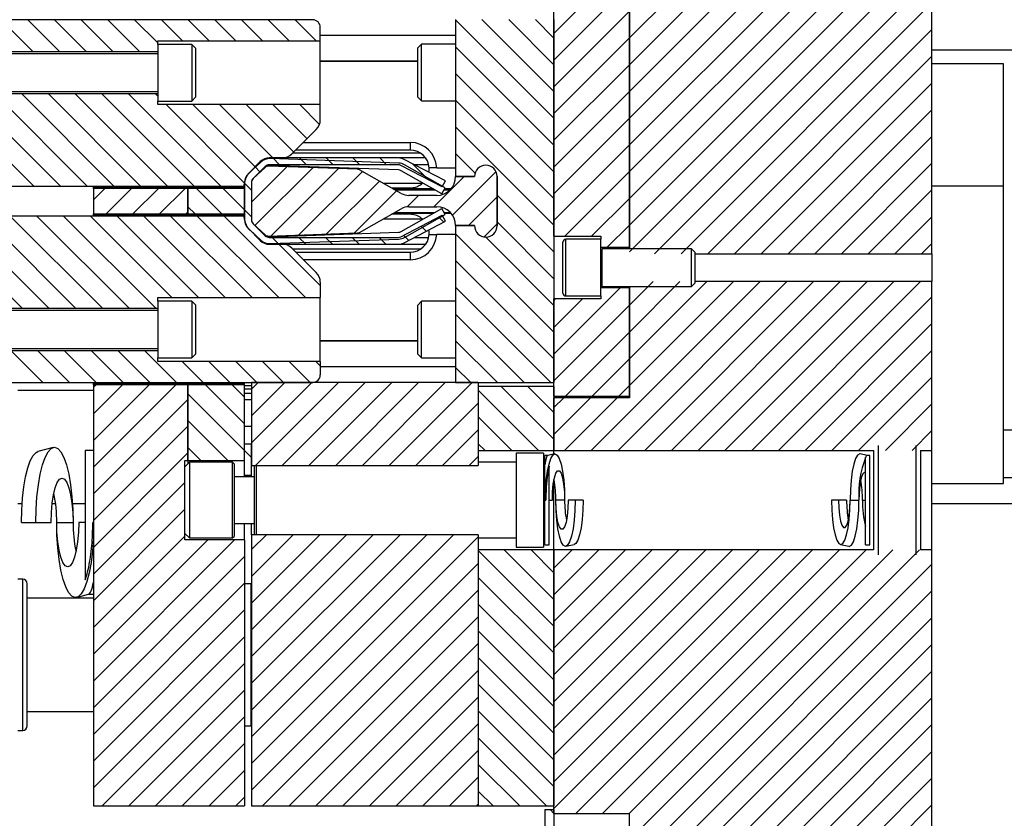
# Model space of a CAD drawing. Header units: inches. Extents: x 1802 to 2468, y -208 to -72.
# Tile 160 of 256: x 1934.68 to 1941.2, y -150.61 to -145.32. Entities that reach past the tile are written whole.
import ezdxf

# ---------------------------------------------------------------- set-up
doc = ezdxf.new("R2010")
doc.units = ezdxf.units.IN
doc.header["$LTSCALE"] = 0.5
doc.header["$MEASUREMENT"] = 0
doc.layers.add('SID-M-F', color=202, linetype='Continuous')
doc.layers.add('SID-M-S', color=105, linetype='Continuous')

msp = doc.modelspace()

# ---------------------------------------------------------------- linework, layer by layer
at = {"layer": 'SID-M-F', "linetype": 'Continuous'}
for p, q in [((1938.71724, -145.44499), (1939.28698, -144.87525)), ((1938.71724, -145.62177), (1939.46376, -144.87525)), ((1938.71724, -145.79855), (1939.64054, -144.87525)), ((1938.71724, -145.97532), (1939.81731, -144.87525)), ((1938.71724, -146.1521), (1939.99409, -144.87525)), ((1938.71724, -146.32888), (1940.17087, -144.87525)), ((1938.71724, -146.50565), (1940.34764, -144.87525)), ((1938.71724, -146.68243), (1940.52442, -144.87525)), ((1938.71724, -146.85921), (1940.7012, -144.87525)), ((1938.88155, -146.87167), (1940.71724, -145.03598)), ((1939.05833, -146.87167), (1940.71724, -145.21276)), ((1938.21724, -145.41466), (1938.39804, -145.23387)), ((1938.21724, -145.59144), (1938.57481, -145.23387)), ((1938.21724, -145.76822), (1938.71724, -145.26822)), ((1934.7701, -145.53437), (1934.5606, -145.32487)), ((1934.94688, -145.53437), (1934.73738, -145.32487)), ((1935.12365, -145.53437), (1934.91415, -145.32487)), ((1935.30043, -145.53437), (1935.09093, -145.32487)), ((1935.47721, -145.53437), (1935.26771, -145.32487)), ((1935.59697, -145.47735), (1935.44448, -145.32487)), ((1935.76026, -145.46387), (1935.62126, -145.32487)), ((1935.93704, -145.46387), (1935.79804, -145.32487)), ((1936.11381, -145.46387), (1935.97481, -145.32487)), ((1936.29059, -145.46387), (1936.15159, -145.32487)), ((1936.46737, -145.46387), (1936.32837, -145.32487)), ((1936.64414, -145.46387), (1936.50514, -145.32487)), ((1938.21724, -145.97631), (1937.56724, -145.32631)), ((1938.21724, -145.79953), (1937.74158, -145.32387)), ((1938.21724, -145.62275), (1937.91836, -145.32387)), ((1938.21724, -145.44598), (1938.09513, -145.32387)), ((1939.23511, -146.87167), (1940.71724, -145.38954)), ((1938.21724, -145.94499), (1938.71724, -145.44499)), ((1938.21724, -146.15308), (1937.56724, -145.50308)), ((1939.41188, -146.87167), (1940.71724, -145.56631)), ((1938.21724, -146.12177), (1938.71724, -145.62177)), ((1938.21724, -146.32986), (1937.56724, -145.67986)), ((1938.21724, -146.29855), (1938.71724, -145.79855)), ((1939.58866, -146.87167), (1940.71724, -145.74309)), ((1934.77672, -146.42487), (1934.16722, -145.81537)), ((1934.95349, -146.42487), (1934.34399, -145.81537)), ((1935.13027, -146.42487), (1934.52077, -145.81537)), ((1935.30705, -146.42487), (1934.69755, -145.81537)), ((1935.48382, -146.42487), (1934.87432, -145.81537)), ((1935.6606, -146.42487), (1935.0511, -145.81537)), ((1935.83738, -146.42487), (1935.22788, -145.81537)), ((1936.01415, -146.42487), (1935.40465, -145.81537)), ((1935.59697, -145.8309), (1935.58143, -145.81537)), ((1938.21724, -146.50664), (1937.56724, -145.85664)), ((1936.17132, -146.40526), (1935.65193, -145.88587)), ((1936.24263, -146.29979), (1935.82871, -145.88587)), ((1936.35797, -146.23836), (1936.00548, -145.88587)), ((1936.49662, -146.20023), (1936.18226, -145.88587)), ((1936.58501, -146.11184), (1936.35904, -145.88587)), ((1936.667, -146.01705), (1936.53581, -145.88587)), ((1939.76544, -146.87167), (1940.71724, -145.91987)), ((1938.21724, -146.47532), (1938.71724, -145.97532)), ((1938.21724, -146.68341), (1937.56724, -146.03341)), ((1939.94221, -146.87167), (1940.71724, -146.09664)), ((1938.21724, -146.6521), (1938.71724, -146.1521)), ((1936.40325, -146.28363), (1936.35797, -146.23836)), ((1936.58002, -146.28363), (1936.53475, -146.23836)), ((1936.7568, -146.28363), (1936.71153, -146.23836)), ((1936.93358, -146.28363), (1936.8883, -146.23836)), ((1937.11035, -146.28363), (1937.06508, -146.23836)), ((1937.69586, -146.33881), (1937.56724, -146.21019)), ((1936.21724, -146.53078), (1936.45095, -146.29707)), ((1936.27262, -146.32979), (1936.24061, -146.29777)), ((1936.24062, -146.68418), (1936.62176, -146.30304)), ((1936.34729, -146.75429), (1936.79257, -146.309)), ((1937.38545, -146.38195), (1937.27898, -146.27549)), ((1940.11899, -146.87167), (1940.71724, -146.27342)), ((1936.53046, -146.74789), (1936.95058, -146.32777)), ((1937.42409, -146.56137), (1937.62409, -146.36137)), ((1937.54572, -146.61651), (1937.83423, -146.328)), ((1938.28942, -146.75669), (1938.71724, -146.32888)), ((1935.17197, -146.51539), (1935.24749, -146.43987)), ((1935.25627, -146.60787), (1935.42427, -146.43987)), ((1935.43305, -146.60787), (1935.60105, -146.43987)), ((1935.60982, -146.60787), (1935.77782, -146.43987)), ((1936.02038, -146.60787), (1935.85238, -146.43987)), ((1936.17197, -146.58268), (1936.02915, -146.43987)), ((1936.21724, -146.45118), (1936.17197, -146.4059)), ((1936.71363, -146.74149), (1937.06348, -146.39164)), ((1940.29577, -146.87167), (1940.71724, -146.4502)), ((1936.89681, -146.7351), (1937.17638, -146.45552)), ((1937.24675, -146.56193), (1937.32231, -146.48637)), ((1937.65264, -146.68637), (1937.84224, -146.49677)), ((1938.21724, -146.86019), (1937.84224, -146.48519)), ((1938.4662, -146.75669), (1938.71724, -146.50565)), ((1935.8436, -146.60787), (1935.79697, -146.56123)), ((1934.70033, -147.23237), (1934.09083, -146.62287)), ((1934.87711, -147.23237), (1934.26761, -146.62287)), ((1935.05389, -147.23237), (1934.44439, -146.62287)), ((1935.23066, -147.23237), (1934.62116, -146.62287)), ((1935.40744, -147.23237), (1934.79794, -146.62287)), ((1935.58422, -147.23237), (1934.97472, -146.62287)), ((1935.69049, -147.16187), (1935.15149, -146.62287)), ((1935.86727, -147.16187), (1935.32827, -146.62287)), ((1936.04405, -147.16187), (1935.50505, -146.62287)), ((1936.22082, -147.16187), (1935.68182, -146.62287)), ((1935.7866, -146.60787), (1935.79697, -146.5975)), ((1936.3976, -147.16187), (1935.8586, -146.62287)), ((1936.57438, -147.16187), (1936.03538, -146.62287)), ((1936.21724, -146.62796), (1936.17197, -146.58268)), ((1937.48942, -146.6627), (1937.45586, -146.62913)), ((1940.47254, -146.87167), (1940.71724, -146.62697)), ((1937.37317, -146.72322), (1937.3396, -146.68965)), ((1937.69241, -146.68891), (1937.68987, -146.68637)), ((1937.75546, -146.76033), (1937.84224, -146.67355)), ((1938.21724, -147.03697), (1937.84224, -146.66197)), ((1938.57049, -146.82918), (1938.71724, -146.68243)), ((1936.39866, -146.80938), (1936.35339, -146.7641)), ((1936.57544, -146.80938), (1936.53017, -146.7641)), ((1936.75222, -146.80938), (1936.70694, -146.7641)), ((1936.92899, -146.80938), (1936.88372, -146.7641)), ((1937.10577, -146.80938), (1937.0605, -146.7641)), ((1937.25691, -146.78374), (1937.22334, -146.75017)), ((1938.21724, -147.39052), (1937.56724, -146.74052)), ((1938.21724, -147.21374), (1937.7647, -146.7612)), ((1936.67197, -147.08268), (1936.39866, -146.80938)), ((1940.64932, -146.87167), (1940.71724, -146.80375)), ((1938.21724, -147.5673), (1937.56724, -146.9173)), ((1938.19704, -147.72387), (1937.56724, -147.09407)), ((1938.21724, -147.53598), (1938.65467, -147.09855)), ((1938.46462, -148.17249), (1939.58104, -147.05607)), ((1938.6414, -148.17249), (1939.75782, -147.05607)), ((1938.71724, -147.21276), (1938.87394, -147.05607)), ((1938.71724, -147.38954), (1939.05071, -147.05607)), ((1938.71724, -147.56631), (1939.22749, -147.05607)), ((1938.71724, -147.74309), (1939.40427, -147.05607)), ((1938.81818, -148.17249), (1939.9346, -147.05607)), ((1938.99495, -148.17249), (1940.11137, -147.05607)), ((1939.17173, -148.17249), (1940.28815, -147.05607)), ((1939.34851, -148.17249), (1940.46493, -147.05607)), ((1939.52528, -148.17249), (1940.6417, -147.05607)), ((1939.70206, -148.17249), (1940.71724, -147.1573)), ((1938.21724, -147.18243), (1938.22863, -147.17104)), ((1938.21724, -147.35921), (1938.40541, -147.17104)), ((1938.21724, -147.71276), (1938.71724, -147.21276)), ((1938.02026, -147.72387), (1937.56724, -147.27085)), ((1939.87884, -148.17249), (1940.71724, -147.33408)), ((1938.29291, -147.81387), (1938.71724, -147.38954)), ((1937.84348, -147.72387), (1937.56724, -147.44763)), ((1934.83728, -147.72287), (1934.62778, -147.51337)), ((1935.01406, -147.72287), (1934.80456, -147.51337)), ((1935.19083, -147.72287), (1934.98133, -147.51337)), ((1935.36761, -147.72287), (1935.15811, -147.51337)), ((1935.54439, -147.72287), (1935.33489, -147.51337)), ((1935.72116, -147.72287), (1935.51166, -147.51337)), ((1940.05561, -148.17249), (1940.71724, -147.51086)), ((1935.89794, -147.72287), (1935.75894, -147.58387)), ((1936.07472, -147.72287), (1935.93572, -147.58387)), ((1936.25149, -147.72287), (1936.11249, -147.58387)), ((1936.42827, -147.72287), (1936.28927, -147.58387)), ((1936.60505, -147.72287), (1936.46605, -147.58387)), ((1936.67197, -147.61301), (1936.64282, -147.58387)), ((1938.46969, -147.81387), (1938.71724, -147.56631)), ((1937.66671, -147.72387), (1937.56724, -147.6244)), ((1940.23239, -148.17249), (1940.71724, -147.68763)), ((1935.17197, -147.75283), (1935.18693, -147.73787)), ((1935.17197, -147.92961), (1935.36371, -147.73787)), ((1935.17197, -148.10638), (1935.54048, -147.73787)), ((1935.17197, -148.28316), (1935.71726, -147.73787)), ((1936.17197, -147.9969), (1935.91294, -147.73787)), ((1936.17197, -147.82012), (1936.08972, -147.73787)), ((1936.21724, -147.76822), (1936.26159, -147.72387)), ((1936.21724, -147.94499), (1936.43837, -147.72387)), ((1936.21724, -148.12177), (1936.61514, -147.72387)), ((1936.24355, -148.27224), (1936.79192, -147.72387)), ((1936.42032, -148.27224), (1936.9687, -147.72387)), ((1936.5971, -148.27224), (1937.14547, -147.72387)), ((1936.77388, -148.27224), (1937.32225, -147.72387)), ((1936.95065, -148.27224), (1937.49903, -147.72387)), ((1937.12743, -148.27224), (1937.6758, -147.72387)), ((1938.21724, -148.09763), (1937.86848, -147.74887)), ((1938.21724, -147.92085), (1938.04526, -147.74887)), ((1938.64646, -147.81387), (1938.71724, -147.74309)), ((1936.17197, -148.17367), (1935.79697, -147.79867)), ((1938.11532, -148.17249), (1937.71724, -147.7744)), ((1935.17197, -148.45994), (1935.79697, -147.83494)), ((1937.30421, -148.27224), (1937.71724, -147.85921)), ((1938.21724, -147.88954), (1938.28291, -147.82387)), ((1938.21724, -148.06631), (1938.45969, -147.82387)), ((1938.28785, -148.17249), (1938.63646, -147.82387)), ((1940.40917, -148.17249), (1940.71724, -147.86441)), ((1935.17197, -148.63671), (1935.79697, -148.01171)), ((1936.05975, -148.23823), (1935.79697, -147.97545)), ((1937.93855, -148.17249), (1937.71724, -147.95118)), ((1937.48098, -148.27224), (1937.71724, -148.03598)), ((1940.58594, -148.17249), (1940.71724, -148.04119)), ((1937.76177, -148.17249), (1937.71724, -148.12796)), ((1935.17197, -148.81349), (1935.79697, -148.18849)), ((1935.88297, -148.23823), (1935.79697, -148.15223)), ((1936.21724, -148.21895), (1936.17197, -148.17367)), ((1937.65776, -148.27224), (1937.71724, -148.21276)), ((1935.17197, -148.99027), (1935.77697, -148.38527)), ((1935.17197, -149.16704), (1935.77697, -148.56204)), ((1935.17197, -149.34382), (1935.77697, -148.73882)), ((1935.17197, -149.5206), (1935.92806, -148.76451)), ((1935.17197, -149.69737), (1936.10483, -148.76451)), ((1936.21724, -148.82888), (1936.31562, -148.7305)), ((1936.21724, -149.00565), (1936.4924, -148.7305)), ((1936.21724, -149.18243), (1936.66917, -148.7305)), ((1936.21724, -149.35921), (1936.84595, -148.7305)), ((1936.21724, -149.53598), (1937.02273, -148.7305)), ((1936.21724, -149.71276), (1937.1995, -148.7305)), ((1936.21724, -149.88954), (1937.37628, -148.7305)), ((1936.21724, -150.06631), (1937.55306, -148.7305)), ((1936.21724, -150.24309), (1937.71724, -148.74309)), ((1938.21724, -149.33506), (1937.71724, -148.83506)), ((1938.21724, -149.15829), (1937.88921, -148.83025)), ((1938.21724, -148.98151), (1938.06598, -148.83025)), ((1938.21724, -148.9502), (1938.33719, -148.83025)), ((1938.21724, -149.12697), (1938.51396, -148.83025)), ((1938.21724, -149.30375), (1938.69074, -148.83025)), ((1938.21724, -149.48053), (1938.86752, -148.83025)), ((1938.21724, -149.6573), (1939.04429, -148.83025)), ((1938.21724, -149.83408), (1939.22107, -148.83025)), ((1938.21724, -150.01086), (1939.39785, -148.83025)), ((1938.21724, -150.18763), (1939.57462, -148.83025)), ((1938.21724, -150.36441), (1939.7514, -148.83025)), ((1938.21724, -150.54119), (1939.92818, -148.83025)), ((1938.36134, -150.57387), (1940.10495, -148.83025)), ((1938.53811, -150.57387), (1940.28173, -148.83025)), ((1938.71489, -150.57387), (1940.45851, -148.83025)), ((1938.71724, -150.74829), (1940.63528, -148.83025)), ((1935.17197, -149.87415), (1936.17197, -148.87415)), ((1936.21724, -150.41987), (1937.71724, -148.91987)), ((1938.71724, -150.92507), (1940.71724, -148.92507)), ((1935.17197, -150.05093), (1936.17197, -149.05093)), ((1938.21724, -149.51184), (1937.71724, -149.01184)), ((1936.29002, -150.52387), (1937.71724, -149.09664)), ((1938.21724, -151.60185), (1940.71724, -149.10185)), ((1935.17197, -150.2277), (1936.17197, -149.2277)), ((1938.21724, -149.68862), (1937.71724, -149.18862)), ((1936.46679, -150.52387), (1937.71724, -149.27342)), ((1938.21724, -151.77862), (1940.71724, -149.27862)), ((1938.21724, -149.86539), (1937.71724, -149.36539)), ((1935.17197, -150.40448), (1936.17197, -149.40448)), ((1936.64357, -150.52387), (1937.71724, -149.4502)), ((1938.21724, -151.9554), (1940.71724, -149.4554)), ((1938.21724, -150.04217), (1937.71724, -149.54217)), ((1935.22936, -150.52387), (1936.17197, -149.58126)), ((1936.82035, -150.52387), (1937.71724, -149.62697)), ((1938.21724, -152.13218), (1940.71724, -149.63218)), ((1935.40613, -150.52387), (1936.17197, -149.75803)), ((1938.21724, -150.21895), (1937.71724, -149.71895)), ((1936.99712, -150.52387), (1937.71724, -149.80375)), ((1938.21724, -152.30895), (1940.71724, -149.80895)), ((1938.21724, -150.39572), (1937.71724, -149.89572)), ((1935.58291, -150.52387), (1936.17197, -149.93481)), ((1937.1739, -150.52387), (1937.71724, -149.98053)), ((1938.21724, -152.48573), (1940.71724, -149.98573)), ((1938.16861, -150.52387), (1937.71724, -150.0725)), ((1935.75969, -150.52387), (1936.17197, -150.11159)), ((1937.35068, -150.52387), (1937.71724, -150.1573)), ((1938.21724, -152.66251), (1940.71724, -150.16251)), ((1935.93646, -150.52387), (1936.17197, -150.28836)), ((1937.99183, -150.52387), (1937.71724, -150.24928)), ((1937.52745, -150.52387), (1937.71724, -150.33408)), ((1938.21724, -152.83928), (1940.71724, -150.33928)), ((1936.11324, -150.52387), (1936.17197, -150.46514)), ((1937.81506, -150.52387), (1937.71724, -150.42605)), ((1937.70423, -150.52387), (1937.71724, -150.51086)), ((1938.21724, -150.5725), (1938.19361, -150.54887)), ((1938.21724, -153.01606), (1940.71724, -150.51606))]:
    msp.add_line(p, q, dxfattribs=at)
at = {"layer": 'SID-M-S'}
for p, q in [((1940.71724, -146.87167), (1940.71724, -144.87525)), ((1938.21724, -146.75669), (1938.21724, -145.23387)), ((1938.71724, -145.22387), (1938.71724, -146.83887)), ((1938.71724, -146.82918), (1938.71724, -145.23387)), ((1936.62197, -145.32487), (1933.67197, -145.32487)), ((1935.17197, -145.32487), (1935.17197, -145.31987)), ((1935.79697, -145.32487), (1935.79697, -145.31987)), ((1935.79697, -145.31987), (1935.79697, -145.32487)), ((1936.17197, -145.32487), (1936.17197, -145.31987)), ((1936.21724, -145.32487), (1936.21724, -145.32387)), ((1937.56724, -145.32387), (1937.56724, -146.36137)), ((1938.21724, -145.32387), (1938.21724, -147.72387)), ((1936.67197, -145.46387), (1936.67197, -145.37487)), ((1935.59697, -145.46387), (1936.67197, -145.46387)), ((1935.59697, -145.48737), (1935.59697, -145.46387)), ((1937.56724, -145.42887), (1936.67197, -145.42887)), ((1936.67197, -145.88587), (1936.67197, -145.46387)), ((1933.67197, -145.53437), (1935.59697, -145.53437)), ((1935.82197, -145.48737), (1935.59697, -145.48737)), ((1935.59697, -145.48737), (1935.59697, -145.86237)), ((1935.84697, -145.51237), (1935.82197, -145.48737)), ((1935.82197, -145.48737), (1935.82197, -145.86237)), ((1935.84697, -145.51237), (1935.84697, -145.83737)), ((1937.34224, -145.48637), (1937.31724, -145.51137)), ((1937.31724, -145.83637), (1937.31724, -145.51137)), ((1937.56724, -145.48637), (1937.34224, -145.48637)), ((1937.34224, -145.86137), (1937.34224, -145.48637)), ((1940.71724, -145.52387), (1942.96724, -145.52387)), ((1935.59697, -145.54987), (1934.09657, -145.54987)), ((1937.31724, -145.59887), (1936.67197, -145.59887)), ((1936.67197, -145.59887), (1937.31724, -145.59887)), ((1941.18968, -145.61678), (1940.71724, -145.61678)), ((1941.18968, -146.42387), (1941.18968, -145.61678)), ((1935.59697, -145.81537), (1933.67197, -145.81537)), ((1934.09657, -145.79987), (1935.59697, -145.79987)), ((1935.59697, -145.86237), (1935.82197, -145.86237)), ((1935.59697, -145.88587), (1935.59697, -145.86237)), ((1935.82197, -145.86237), (1935.84697, -145.83737)), ((1937.31724, -145.83637), (1937.34224, -145.86137)), ((1937.34224, -145.86137), (1937.56724, -145.86137)), ((1936.67197, -145.88587), (1935.59697, -145.88587)), ((1936.67197, -145.98761), (1936.67197, -145.88587)), ((1936.48486, -146.212), (1936.64561, -146.05125)), ((1937.26724, -146.18637), (1936.51049, -146.18637)), ((1936.56049, -146.13637), (1937.26724, -146.13637)), ((1937.26724, -146.13637), (1937.26724, -146.18637)), ((1937.18695, -146.23836), (1936.33508, -146.23836)), ((1937.19134, -146.27262), (1936.33999, -146.24289)), ((1936.34159, -146.23836), (1936.42122, -146.23836)), ((1937.33507, -146.20637), (1936.49049, -146.20637)), ((1937.19097, -146.23836), (1937.19097, -146.23845)), ((1937.3687, -146.23836), (1937.19097, -146.23836)), ((1937.19131, -146.23847), (1937.19097, -146.23843)), ((1937.49974, -146.3904), (1937.22603, -146.24792)), ((1936.27523, -146.26315), (1936.19676, -146.34162)), ((1936.27931, -146.26558), (1936.19815, -146.34126)), ((1936.20367, -146.33611), (1936.2843, -146.26092)), ((1936.30725, -146.29516), (1936.22877, -146.37364)), ((1936.31019, -146.29869), (1936.22902, -146.37438)), ((1936.30785, -146.30087), (1936.22902, -146.37438)), ((1936.91829, -146.31339), (1936.32936, -146.29282)), ((1937.18695, -146.28363), (1936.33508, -146.28363)), ((1937.18976, -146.31787), (1936.33841, -146.28814)), ((1936.49478, -146.2936), (1936.48995, -146.29843)), ((1936.55665, -146.29576), (1936.55182, -146.30059)), ((1937.208, -146.4734), (1936.93201, -146.31726)), ((1937.47883, -146.43056), (1937.20513, -146.28808)), ((1937.49863, -146.43549), (1937.23006, -146.28354)), ((1937.38913, -146.28363), (1937.29463, -146.28363)), ((1937.44208, -146.30387), (1937.39202, -146.30387)), ((1937.44208, -146.30387), (1937.56724, -146.30387)), ((1937.47634, -146.4749), (1937.20777, -146.32295)), ((1937.69224, -146.36137), (1937.56724, -146.36137)), ((1937.56724, -146.36137), (1937.69224, -146.36137)), ((1937.84224, -146.68637), (1937.84224, -146.36137)), ((1937.84224, -146.36137), (1937.84224, -146.68637)), ((1933.67197, -146.42487), (1936.16961, -146.42487)), ((1935.17197, -146.42987), (1935.17197, -146.42487)), ((1935.17197, -146.42987), (1935.79697, -146.42987)), ((1935.17197, -146.43987), (1935.17197, -146.42987)), ((1935.17197, -146.43987), (1935.17197, -146.60787)), ((1935.79697, -146.43987), (1935.17197, -146.43987)), ((1935.79697, -146.42987), (1935.79697, -146.42487)), ((1935.79697, -146.42487), (1935.79697, -146.42987)), ((1935.79697, -146.42987), (1936.17197, -146.42987)), ((1935.79697, -146.43987), (1935.79697, -146.42987)), ((1935.79697, -146.42987), (1935.79697, -146.43987)), ((1936.17197, -146.43987), (1935.79697, -146.43987)), ((1935.79697, -146.60787), (1935.79697, -146.43987)), ((1935.79697, -146.43987), (1935.79697, -146.60787)), ((1936.16961, -146.42487), (1936.17162, -146.40182)), ((1936.17197, -146.40147), (1936.17197, -146.64626)), ((1936.17197, -146.40147), (1936.17197, -146.64626)), ((1936.17197, -146.60787), (1936.17197, -146.43987)), ((1936.21724, -146.40147), (1936.21724, -146.64626)), ((1936.21724, -146.40147), (1936.21724, -146.64626)), ((1936.21724, -146.40147), (1936.21724, -146.64626)), ((1937.08863, -146.40587), (1937.34896, -146.40587)), ((1937.14254, -146.43637), (1937.26724, -146.43637)), ((1937.4215, -146.44387), (1937.15579, -146.44387)), ((1937.16463, -146.44887), (1937.43033, -146.44887)), ((1937.47634, -146.4749), (1937.49863, -146.43549)), ((1937.47883, -146.43056), (1937.49974, -146.3904)), ((1937.49106, -146.44887), (1937.53151, -146.44887)), ((1937.53615, -146.44387), (1937.49389, -146.44387)), ((1940.71724, -146.42387), (1941.18968, -146.42387)), ((1941.18968, -148.39237), (1941.18968, -146.42387)), ((1937.44224, -146.48637), (1937.25724, -146.48637)), ((1936.93201, -146.73048), (1937.208, -146.57433)), ((1937.20777, -146.72479), (1937.47634, -146.57284)), ((1937.25724, -146.56137), (1937.44224, -146.56137)), ((1937.49863, -146.61225), (1937.47634, -146.57284)), ((1936.1696, -146.62287), (1933.67197, -146.62287)), ((1935.17197, -146.60787), (1935.79697, -146.60787)), ((1935.17197, -146.61787), (1935.17197, -146.60787)), ((1935.17197, -146.61787), (1935.79697, -146.61787)), ((1935.17197, -146.62287), (1935.17197, -146.61787)), ((1935.79697, -146.60787), (1936.17197, -146.60787)), ((1935.79697, -146.61787), (1935.79697, -146.60787)), ((1935.79697, -146.60787), (1935.79697, -146.61787)), ((1935.79697, -146.61787), (1936.17197, -146.61787)), ((1935.79697, -146.62287), (1935.79697, -146.61787)), ((1935.79697, -146.61787), (1935.79697, -146.62287)), ((1936.17161, -146.64591), (1936.1696, -146.62287)), ((1937.08863, -146.64187), (1937.3471, -146.64187)), ((1937.26724, -146.61137), (1937.14254, -146.61137)), ((1937.15579, -146.60387), (1937.4215, -146.60387)), ((1937.16463, -146.59887), (1937.43033, -146.59887)), ((1937.20513, -146.75966), (1937.47883, -146.61717)), ((1937.23006, -146.7642), (1937.49863, -146.61225)), ((1937.49974, -146.65733), (1937.47883, -146.61717)), ((1937.49106, -146.59887), (1937.53151, -146.59887)), ((1937.49389, -146.60387), (1937.53615, -146.60387)), ((1936.19676, -146.70612), (1936.27523, -146.78459)), ((1936.19815, -146.70647), (1936.27931, -146.78216)), ((1936.22877, -146.6741), (1936.30725, -146.75257)), ((1936.22902, -146.67336), (1936.31019, -146.74905)), ((1936.22902, -146.67336), (1936.30785, -146.74687)), ((1937.22603, -146.79982), (1937.49974, -146.65733)), ((1937.56724, -146.68637), (1937.69224, -146.68637)), ((1937.69224, -146.68637), (1937.56724, -146.68637)), ((1937.56724, -146.68637), (1937.56724, -147.72387)), ((1936.2843, -146.78681), (1936.20366, -146.71161)), ((1936.32936, -146.75491), (1936.91829, -146.73435)), ((1936.33508, -146.7641), (1937.18695, -146.7641)), ((1936.33841, -146.7596), (1937.18976, -146.72987)), ((1936.33999, -146.80485), (1937.19134, -146.77512)), ((1936.48995, -146.7493), (1936.49478, -146.75414)), ((1936.55182, -146.74714), (1936.55665, -146.75198)), ((1937.29463, -146.7641), (1937.38913, -146.7641)), ((1937.39202, -146.74387), (1937.44208, -146.74387)), ((1937.56724, -146.74387), (1937.44208, -146.74387)), ((1938.21724, -146.75669), (1938.52724, -146.75669)), ((1938.52724, -146.77637), (1938.29693, -146.77637)), ((1938.29693, -147.15137), (1938.29693, -146.77637)), ((1938.52724, -146.75669), (1938.52724, -146.77637)), ((1938.52724, -147.15137), (1938.52724, -146.77637)), ((1936.33508, -146.80938), (1937.18695, -146.80938)), ((1936.42122, -146.80938), (1936.34159, -146.80938)), ((1936.64561, -146.99648), (1936.48486, -146.83574)), ((1937.33507, -146.84137), (1936.49049, -146.84137)), ((1937.19097, -146.80931), (1937.19131, -146.80927)), ((1937.19097, -146.80928), (1937.19097, -146.80938)), ((1937.19097, -146.80938), (1937.3687, -146.80938)), ((1938.27724, -147.13168), (1938.27724, -146.79605)), ((1938.52724, -146.82918), (1938.71724, -146.82918)), ((1938.52764, -146.83887), (1938.52724, -146.83887)), ((1938.52764, -147.08887), (1938.52764, -146.83887)), ((1938.53655, -146.83887), (1938.52916, -146.85917)), ((1939.12774, -146.83887), (1938.53655, -146.83887)), ((1938.53655, -147.08887), (1938.53655, -146.83887)), ((1939.15224, -146.86337), (1939.12774, -146.83887)), ((1939.12774, -147.08887), (1939.12774, -146.83887)), ((1936.51049, -146.86137), (1937.26724, -146.86137)), ((1937.26724, -146.86137), (1937.26724, -146.91137)), ((1938.52916, -147.06856), (1938.52916, -146.85917)), ((1939.15224, -147.06437), (1939.15224, -146.86337)), ((1939.15224, -146.87167), (1940.71724, -146.87167)), ((1940.71724, -146.87167), (1940.71724, -147.05607)), ((1937.26724, -146.91137), (1936.56049, -146.91137)), ((1936.67197, -147.06012), (1936.67197, -147.16187)), ((1938.52724, -147.08887), (1938.52764, -147.08887)), ((1938.71724, -147.09855), (1938.52724, -147.09855)), ((1938.52916, -147.06856), (1938.53655, -147.08887)), ((1938.53655, -147.08887), (1939.12774, -147.08887)), ((1938.71724, -147.08887), (1938.71724, -147.82387)), ((1938.71724, -147.81387), (1938.71724, -147.09855)), ((1939.12774, -147.08887), (1939.15224, -147.06437)), ((1940.71724, -147.05607), (1939.15224, -147.05607)), ((1940.71724, -148.17249), (1940.71724, -147.05607)), ((1935.59697, -147.16187), (1936.67197, -147.16187)), ((1935.59697, -147.18537), (1935.59697, -147.16187)), ((1936.67197, -147.58387), (1936.67197, -147.16187)), ((1938.29693, -147.15137), (1938.52724, -147.15137)), ((1938.52724, -147.15137), (1938.52724, -147.17104)), ((1935.82197, -147.18537), (1935.59697, -147.18537)), ((1935.59697, -147.18537), (1935.59697, -147.56037)), ((1935.84697, -147.21037), (1935.82197, -147.18537)), ((1935.82197, -147.18537), (1935.82197, -147.56037)), ((1935.84697, -147.21037), (1935.84697, -147.53537)), ((1937.34224, -147.18637), (1937.31724, -147.21137)), ((1937.31724, -147.53637), (1937.31724, -147.21137)), ((1937.56724, -147.18637), (1937.34224, -147.18637)), ((1937.34224, -147.56137), (1937.34224, -147.18637)), ((1938.52724, -147.17104), (1938.21724, -147.17104)), ((1938.21724, -147.81387), (1938.21724, -147.17104)), ((1933.67197, -147.23237), (1935.59697, -147.23237)), ((1935.59697, -147.24787), (1934.09657, -147.24787)), ((1937.31724, -147.44887), (1936.67197, -147.44887)), ((1936.67197, -147.44887), (1937.31724, -147.44887)), ((1935.59697, -147.51337), (1933.67197, -147.51337)), ((1934.09657, -147.49787), (1935.59697, -147.49787)), ((1935.82197, -147.56037), (1935.84697, -147.53537)), ((1937.31724, -147.53637), (1937.34224, -147.56137)), ((1935.59697, -147.56037), (1935.82197, -147.56037)), ((1935.59697, -147.58387), (1935.59697, -147.56037)), ((1936.67197, -147.58387), (1935.59697, -147.58387)), ((1936.67197, -147.58387), (1936.67197, -147.67287)), ((1937.56724, -147.61887), (1936.67197, -147.61887)), ((1937.34224, -147.56137), (1937.56724, -147.56137)), ((1933.67197, -147.72287), (1936.62197, -147.72287)), ((1935.17197, -147.72787), (1935.17197, -147.72287)), ((1935.17197, -147.72787), (1935.79697, -147.72787)), ((1935.17197, -147.73787), (1935.17197, -147.72787)), ((1935.17197, -147.73787), (1935.17197, -148.26157)), ((1935.79697, -147.73787), (1935.17197, -147.73787)), ((1935.79697, -147.72787), (1935.79697, -147.72287)), ((1935.79697, -147.72287), (1935.79697, -147.72787)), ((1935.79697, -147.72787), (1936.17197, -147.72787)), ((1935.79697, -147.73787), (1935.79697, -147.72787)), ((1935.79697, -147.72787), (1935.79697, -147.73787)), ((1936.17197, -147.73787), (1935.79697, -147.73787)), ((1935.79697, -148.23823), (1935.79697, -147.73787)), ((1935.79697, -147.73787), (1935.79697, -148.23823)), ((1936.17197, -147.72787), (1936.17197, -147.72287)), ((1936.17197, -147.73787), (1936.17197, -147.72787)), ((1936.17197, -148.23823), (1936.17197, -147.73787)), ((1936.21724, -147.74553), (1936.17197, -147.74553)), ((1936.21724, -147.72387), (1936.21724, -147.72287)), ((1936.21724, -147.72387), (1936.21724, -148.27224)), ((1937.71724, -147.72387), (1936.21724, -147.72387)), ((1937.56724, -147.72387), (1938.21724, -147.72387)), ((1937.71724, -147.72387), (1937.71724, -148.27224)), ((1938.21724, -147.74887), (1937.71724, -147.74887)), ((1937.71724, -147.74887), (1937.71724, -148.17249)), ((1938.21724, -147.74887), (1938.21724, -148.17249)), ((1934.67197, -147.77387), (1935.17197, -147.77387)), ((1936.17197, -147.76436), (1936.21724, -147.76436)), ((1936.17197, -147.79387), (1936.21724, -147.79387)), ((1938.21724, -147.81387), (1938.71724, -147.81387)), ((1936.17197, -147.83606), (1936.21724, -147.83606)), ((1938.71724, -147.82387), (1938.21724, -147.82387)), ((1938.21724, -148.17249), (1938.21724, -147.82387)), ((1936.17197, -148.01188), (1936.21724, -148.01188)), ((1941.36068, -148.03952), (1941.18968, -148.03952)), ((1936.17197, -148.33637), (1936.17197, -148.12936)), ((1936.17197, -148.12936), (1936.21724, -148.12936)), ((1936.21724, -148.33637), (1936.21724, -148.12936)), ((1940.36099, -148.13995), (1940.36099, -148.86279)), ((1940.61099, -148.13995), (1940.61099, -148.86279)), ((1934.75441, -148.24162), (1934.7728, -148.20698)), ((1934.7728, -148.20698), (1934.79239, -148.18576)), ((1934.79239, -148.18576), (1934.80501, -148.17962)), ((1934.90596, -148.15295), (1934.80501, -148.17962)), ((1934.85249, -148.21848), (1934.87192, -148.18187)), ((1934.87192, -148.18187), (1934.89263, -148.15944)), ((1934.89263, -148.15944), (1934.91398, -148.15189)), ((1934.91398, -148.15189), (1934.93534, -148.15944)), ((1934.93534, -148.15944), (1934.95605, -148.18187)), ((1934.95605, -148.18187), (1934.97548, -148.21848)), ((1935.17197, -148.17387), (1935.11797, -148.17387)), ((1935.11797, -148.17387), (1935.11797, -149.02736)), ((1937.71724, -148.17249), (1938.21724, -148.17249)), ((1938.14724, -148.19137), (1937.96724, -148.19137)), ((1937.96724, -148.19137), (1937.96724, -148.50137)), ((1938.14724, -148.19137), (1938.14724, -148.50137)), ((1938.1763, -148.20606), (1938.15724, -148.20606)), ((1938.15724, -148.26895), (1938.15724, -148.20606)), ((1938.22154, -148.19618), (1938.17593, -148.20614)), ((1938.1968, -148.22612), (1938.21026, -148.20353)), ((1938.21026, -148.20353), (1938.22444, -148.19587)), ((1938.21724, -148.19712), (1938.21724, -148.17249)), ((1938.21724, -148.19712), (1938.21724, -148.17249)), ((1938.21724, -148.17249), (1940.32974, -148.17249)), ((1938.22444, -148.19587), (1938.23861, -148.20353)), ((1938.23861, -148.20353), (1938.25208, -148.22612)), ((1940.22587, -148.20353), (1940.21241, -148.22612)), ((1940.24005, -148.19587), (1940.22587, -148.20353)), ((1940.24294, -148.19618), (1940.24005, -148.19587)), ((1940.28819, -148.20606), (1940.24294, -148.19618)), ((1940.30724, -148.20606), (1940.28782, -148.20606)), ((1940.30724, -148.79668), (1940.30724, -148.20606)), ((1940.32974, -148.17249), (1940.32974, -148.83025)), ((1940.64224, -148.17249), (1940.71724, -148.17249)), ((1940.64224, -148.17249), (1940.64224, -148.83025)), ((1940.71724, -148.83025), (1940.71724, -148.17249)), ((1934.7378, -148.28864), (1934.75441, -148.24162)), ((1934.81977, -148.32942), (1934.83493, -148.26816)), ((1934.83493, -148.26816), (1934.85249, -148.21848)), ((1934.97548, -148.21848), (1934.99304, -148.26816)), ((1934.99304, -148.26816), (1935.00819, -148.32942)), ((1935.17197, -148.26157), (1935.17197, -148.64887)), ((1935.77697, -148.23823), (1935.79697, -148.23823)), ((1935.77697, -148.76451), (1935.77697, -148.23823)), ((1935.80724, -148.25137), (1935.77724, -148.28137)), ((1935.79697, -148.23823), (1935.79697, -148.26164)), ((1935.79697, -148.23823), (1936.17197, -148.23823)), ((1935.79697, -148.23823), (1935.79697, -148.26164)), ((1936.09224, -148.25137), (1935.80724, -148.25137)), ((1935.80724, -148.25137), (1935.80724, -148.75137)), ((1936.10224, -148.26137), (1936.09224, -148.25137)), ((1936.09224, -148.50137), (1936.09224, -148.25137)), ((1936.10224, -148.26137), (1936.10224, -148.50137)), ((1936.21724, -148.27224), (1937.71724, -148.27224)), ((1936.23724, -148.7305), (1936.23724, -148.27224)), ((1936.24724, -148.27224), (1936.24724, -148.7305)), ((1937.96724, -148.25137), (1937.71724, -148.25137)), ((1938.15724, -148.50137), (1938.15724, -148.26895)), ((1938.17463, -148.31089), (1938.18472, -148.26252)), ((1938.18472, -148.26252), (1938.1968, -148.22612)), ((1938.25208, -148.22612), (1938.26416, -148.26252)), ((1938.26416, -148.26252), (1938.27425, -148.31089)), ((1940.20033, -148.26252), (1940.19024, -148.31089)), ((1940.21241, -148.22612), (1940.20033, -148.26252)), ((1940.27815, -148.79668), (1940.27815, -148.22032)), ((1934.72345, -148.3466), (1934.7378, -148.28864)), ((1934.80748, -148.40038), (1934.81977, -148.32942)), ((1935.00819, -148.32942), (1935.02049, -148.40038)), ((1935.77724, -148.72137), (1935.77724, -148.28137)), ((1936.17197, -148.33637), (1936.21724, -148.33637)), ((1936.17197, -148.34637), (1936.17197, -148.33637)), ((1936.21724, -148.34637), (1936.21724, -148.33637)), ((1938.16704, -148.36882), (1938.17463, -148.31089)), ((1938.18633, -148.79668), (1938.18633, -148.27733)), ((1938.2209, -148.3541), (1938.23063, -148.32411)), ((1938.23063, -148.32411), (1938.24173, -148.30849)), ((1938.24173, -148.30849), (1938.25329, -148.30849)), ((1938.25329, -148.30849), (1938.26439, -148.32411)), ((1938.26439, -148.32411), (1938.27412, -148.3541)), ((1938.27425, -148.31089), (1938.28183, -148.36882)), ((1940.19024, -148.31089), (1940.18265, -148.36882)), ((1940.26197, -148.32593), (1940.25442, -148.34084)), ((1940.27, -148.31907), (1940.26197, -148.32593)), ((1940.27815, -148.32057), (1940.27, -148.31907)), ((1934.71182, -148.41374), (1934.72345, -148.3466)), ((1934.79842, -148.47889), (1934.80748, -148.40038)), ((1934.91905, -148.4194), (1934.93282, -148.38443)), ((1934.93282, -148.38443), (1934.94817, -148.36272)), ((1934.94817, -148.36272), (1934.96434, -148.35536)), ((1934.96434, -148.35536), (1934.9805, -148.36272)), ((1934.9805, -148.36272), (1934.99585, -148.38443)), ((1934.99585, -148.38443), (1935.00962, -148.4194)), ((1935.02049, -148.40038), (1935.02955, -148.47889)), ((1936.23724, -148.34637), (1936.10224, -148.34637)), ((1938.16233, -148.43339), (1938.16704, -148.36882)), ((1938.20852, -148.44647), (1938.21332, -148.39602)), ((1938.21332, -148.39602), (1938.2209, -148.3541)), ((1938.21724, -148.83025), (1938.21724, -148.36508)), ((1938.21724, -148.83025), (1938.21724, -148.36508)), ((1938.27412, -148.3541), (1938.28169, -148.39602)), ((1938.28169, -148.39602), (1938.2865, -148.44647)), ((1938.28183, -148.36882), (1938.28655, -148.43339)), ((1940.18265, -148.36882), (1940.17794, -148.43339)), ((1940.24214, -148.39171), (1940.23797, -148.42534)), ((1940.24771, -148.3631), (1940.24214, -148.39171)), ((1940.25442, -148.34084), (1940.24771, -148.3631)), ((1940.71724, -148.39237), (1941.18968, -148.39237)), ((1941.18968, -148.35152), (1941.36068, -148.35152)), ((1934.70325, -148.48803), (1934.71182, -148.41374)), ((1934.8989, -148.52152), (1934.90755, -148.46587)), ((1934.90755, -148.46587), (1934.91905, -148.4194)), ((1935.00962, -148.4194), (1935.02112, -148.46587)), ((1935.02112, -148.46587), (1935.02977, -148.52152)), ((1938.16073, -148.50137), (1938.16233, -148.43339)), ((1938.20687, -148.50137), (1938.20852, -148.44647)), ((1938.2865, -148.44647), (1938.28814, -148.50137)), ((1938.28655, -148.43339), (1938.28814, -148.50137)), ((1940.17794, -148.43339), (1940.17634, -148.50137)), ((1940.23539, -148.46246), (1940.23452, -148.50137)), ((1940.23797, -148.42534), (1940.23539, -148.46246)), ((1934.67197, -148.52387), (1934.70042, -148.52387)), ((1934.698, -148.56721), (1934.70325, -148.48803)), ((1934.79287, -148.56257), (1934.79842, -148.47889)), ((1934.89352, -148.58356), (1934.8989, -148.52152)), ((1934.89862, -148.52387), (1934.92127, -148.52387)), ((1935.02955, -148.47889), (1935.0351, -148.56257)), ((1935.02977, -148.52152), (1935.03515, -148.58356)), ((1935.03301, -148.52387), (1935.11797, -148.52387)), ((1936.09224, -148.75137), (1936.09224, -148.50137)), ((1936.10224, -148.50137), (1936.10224, -148.74137)), ((1937.96724, -148.50137), (1937.96724, -148.81137)), ((1938.14724, -148.50137), (1938.14724, -148.81137)), ((1938.15724, -148.50137), (1938.16073, -148.50137)), ((1938.15724, -148.79668), (1938.15724, -148.50137)), ((1938.16073, -148.50137), (1938.16383, -148.50137)), ((1938.18633, -148.50137), (1938.20687, -148.50137)), ((1938.28814, -148.50137), (1938.22997, -148.50137)), ((1938.23156, -148.56935), (1938.22997, -148.50137)), ((1938.23161, -148.55627), (1938.22997, -148.50137)), ((1938.31124, -148.50137), (1938.30959, -148.55627)), ((1938.35738, -148.50137), (1938.31124, -148.50137)), ((1938.35738, -148.50137), (1938.35578, -148.56935)), ((1938.4105, -148.50137), (1938.35738, -148.50137)), ((1938.4105, -148.50137), (1938.40896, -148.56665)), ((1940.10013, -148.50137), (1940.05399, -148.50137)), ((1940.05399, -148.50137), (1940.05552, -148.56665)), ((1940.15325, -148.50137), (1940.10013, -148.50137)), ((1940.10013, -148.50137), (1940.10167, -148.55285)), ((1940.1748, -148.55285), (1940.17634, -148.50137)), ((1940.17481, -148.56665), (1940.17634, -148.50137)), ((1940.17634, -148.50137), (1940.23452, -148.50137)), ((1940.23292, -148.56935), (1940.23452, -148.50137)), ((1940.25761, -148.50137), (1940.27815, -148.50137)), ((1940.71724, -148.52387), (1942.96724, -148.52387)), ((1934.69623, -148.64887), (1934.698, -148.56721)), ((1934.791, -148.64887), (1934.79287, -148.56257)), ((1934.8917, -148.64887), (1934.89352, -148.58356)), ((1935.0351, -148.56257), (1935.03697, -148.64887)), ((1935.03515, -148.58356), (1935.03697, -148.64887)), ((1938.23627, -148.63392), (1938.23156, -148.56935)), ((1938.23642, -148.60672), (1938.23161, -148.55627)), ((1938.30959, -148.55627), (1938.30479, -148.60672)), ((1938.35578, -148.56935), (1938.35107, -148.63392)), ((1938.40896, -148.56665), (1938.40444, -148.62866)), ((1940.05552, -148.56665), (1940.06004, -148.62866)), ((1940.10167, -148.55285), (1940.10618, -148.60016)), ((1940.17028, -148.62866), (1940.17481, -148.56665)), ((1940.17029, -148.60016), (1940.1748, -148.55285)), ((1940.22821, -148.63392), (1940.23292, -148.56935)), ((1934.69623, -148.64887), (1934.791, -148.64887)), ((1934.791, -148.64887), (1934.8917, -148.64887)), ((1934.92897, -148.64887), (1935.03697, -148.64887)), ((1934.93078, -148.73386), (1934.92897, -148.64887)), ((1934.93079, -148.71418), (1934.92897, -148.64887)), ((1935.07423, -148.64887), (1935.07241, -148.71418)), ((1935.11797, -148.64887), (1935.07423, -148.64887)), ((1935.17197, -148.64887), (1935.16781, -148.64887)), ((1935.17197, -148.64887), (1935.17197, -148.75732)), ((1936.10224, -148.65637), (1936.23724, -148.65637)), ((1936.17197, -148.76451), (1936.17197, -148.65637)), ((1936.21724, -148.7305), (1936.21724, -148.65637)), ((1938.24386, -148.69185), (1938.23627, -148.63392)), ((1938.24399, -148.64864), (1938.23642, -148.60672)), ((1938.25372, -148.67862), (1938.24399, -148.64864)), ((1938.29721, -148.64864), (1938.28748, -148.67862)), ((1938.30479, -148.60672), (1938.29721, -148.64864)), ((1938.35107, -148.63392), (1938.34348, -148.69185)), ((1938.40444, -148.62866), (1938.39715, -148.68428)), ((1940.06004, -148.62866), (1940.06733, -148.68428)), ((1940.10618, -148.60016), (1940.11328, -148.63947)), ((1940.11328, -148.63947), (1940.12241, -148.66759)), ((1940.15406, -148.66759), (1940.16319, -148.63947)), ((1940.16299, -148.68428), (1940.17028, -148.62866)), ((1940.16319, -148.63947), (1940.17029, -148.60016)), ((1940.22062, -148.69185), (1940.22821, -148.63392)), ((1934.93616, -148.77622), (1934.93079, -148.71418)), ((1935.07241, -148.71418), (1935.06704, -148.77622)), ((1935.77724, -148.72137), (1935.80724, -148.75137)), ((1938.25395, -148.74022), (1938.24386, -148.69185)), ((1938.26482, -148.69425), (1938.25372, -148.67862)), ((1938.27638, -148.69425), (1938.26482, -148.69425)), ((1938.28748, -148.67862), (1938.27638, -148.69425)), ((1938.34348, -148.69185), (1938.33339, -148.74022)), ((1938.39715, -148.68428), (1938.38746, -148.73073)), ((1940.06733, -148.68428), (1940.07702, -148.73073)), ((1940.12241, -148.66759), (1940.13281, -148.68224)), ((1940.13281, -148.68224), (1940.14366, -148.68224)), ((1940.14366, -148.68224), (1940.15406, -148.66759)), ((1940.15331, -148.73073), (1940.16299, -148.68428)), ((1940.21053, -148.74022), (1940.22062, -148.69185)), ((1934.93616, -148.81634), (1934.93078, -148.73386)), ((1934.94481, -148.83187), (1934.93616, -148.77622)), ((1935.06704, -148.77622), (1935.05838, -148.83187)), ((1935.17197, -148.75732), (1935.16561, -148.83867)), ((1935.17197, -148.75732), (1935.17197, -149.0368)), ((1936.17197, -148.76451), (1935.77697, -148.76451)), ((1935.80724, -148.75137), (1936.09224, -148.75137)), ((1936.09224, -148.75137), (1936.10224, -148.74137)), ((1936.17197, -148.76451), (1936.17197, -150.52387)), ((1937.71724, -148.7305), (1936.21724, -148.7305)), ((1936.21724, -148.7305), (1936.21724, -150.52387)), ((1937.71724, -148.7305), (1937.71724, -150.52387)), ((1937.71724, -148.75137), (1937.96724, -148.75137)), ((1938.26603, -148.77662), (1938.25395, -148.74022)), ((1938.2795, -148.79921), (1938.26603, -148.77662)), ((1938.29657, -148.80655), (1938.3521, -148.79443)), ((1938.32131, -148.77662), (1938.30785, -148.79921)), ((1938.33339, -148.74022), (1938.32131, -148.77662)), ((1938.36293, -148.78738), (1938.3521, -148.79443)), ((1938.37586, -148.76569), (1938.36293, -148.78738)), ((1938.38746, -148.73073), (1938.37586, -148.76569)), ((1940.07702, -148.73073), (1940.08862, -148.76569)), ((1940.08862, -148.76569), (1940.10155, -148.78738)), ((1940.10155, -148.78738), (1940.11516, -148.79474)), ((1940.11238, -148.79443), (1940.16792, -148.80655)), ((1940.11516, -148.79474), (1940.12878, -148.78738)), ((1940.12878, -148.78738), (1940.14171, -148.76569)), ((1940.14171, -148.76569), (1940.15331, -148.73073)), ((1940.18499, -148.79921), (1940.19845, -148.77662)), ((1940.19845, -148.77662), (1940.21053, -148.74022)), ((1934.94495, -148.89389), (1934.93616, -148.81634)), ((1934.95631, -148.87834), (1934.94481, -148.83187)), ((1935.05838, -148.83187), (1935.04688, -148.87834)), ((1935.16561, -148.83867), (1935.1559, -148.91442)), ((1937.71724, -148.83025), (1937.71724, -150.52387)), ((1938.21724, -148.83025), (1937.71724, -148.83025)), ((1937.96724, -148.81137), (1938.14724, -148.81137)), ((1938.15724, -148.79668), (1938.18633, -148.79668)), ((1938.21724, -148.83025), (1938.21724, -150.52387)), ((1940.32974, -148.83025), (1938.21724, -148.83025)), ((1938.21724, -150.57387), (1938.21724, -148.83025)), ((1938.29367, -148.80687), (1938.2795, -148.79921)), ((1938.30785, -148.79921), (1938.29367, -148.80687)), ((1940.16792, -148.80655), (1940.17081, -148.80687)), ((1940.17081, -148.80687), (1940.18499, -148.79921)), ((1940.27815, -148.79668), (1940.30724, -148.79668)), ((1940.71724, -148.83025), (1940.64224, -148.83025)), ((1940.71724, -156.52387), (1940.71724, -148.83025)), ((1934.9569, -148.96423), (1934.94495, -148.89389)), ((1934.97008, -148.91331), (1934.95631, -148.87834)), ((1934.98544, -148.93502), (1934.97008, -148.91331)), ((1935.03311, -148.91331), (1935.01776, -148.93502)), ((1935.04688, -148.87834), (1935.03311, -148.91331)), ((1935.1559, -148.91442), (1935.14313, -148.98235)), ((1934.97164, -149.02527), (1934.9569, -148.96423)), ((1935.0016, -148.94237), (1934.98544, -148.93502)), ((1935.01776, -148.93502), (1935.0016, -148.94237)), ((1935.14313, -148.98235), (1935.12768, -149.04045)), ((1934.70447, -149.02387), (1934.67197, -149.02387)), ((1934.70447, -150.02387), (1934.70447, -149.02387)), ((1934.73447, -149.99387), (1934.73447, -149.05387)), ((1934.98876, -149.07522), (1934.97164, -149.02527)), ((1935.12768, -149.04045), (1935.10999, -149.08701)), ((1935.17197, -149.0368), (1935.17197, -150.52387)), ((1936.21397, -149.05487), (1936.17197, -149.05487)), ((1936.21397, -149.99287), (1936.21397, -149.05487)), ((1935.00773, -149.11261), (1934.98876, -149.07522)), ((1935.02801, -149.13633), (1935.00773, -149.11261)), ((1935.10999, -149.08701), (1935.09059, -149.12067)), ((1935.17197, -149.14887), (1934.73447, -149.14887)), ((1935.04899, -149.1457), (1935.02801, -149.13633)), ((1935.07006, -149.14043), (1935.04899, -149.1457)), ((1935.05997, -149.14478), (1935.14017, -149.1236)), ((1935.09059, -149.12067), (1935.07006, -149.14043)), ((1935.13915, -149.12387), (1935.17197, -149.12387)), ((1934.73447, -149.89887), (1935.17197, -149.89887)), ((1934.67197, -150.02387), (1934.70447, -150.02387)), ((1936.17197, -149.99287), (1936.21397, -149.99287)), ((1935.17197, -150.52387), (1936.17197, -150.52387)), ((1936.21724, -150.52387), (1937.71724, -150.52387)), ((1937.71724, -150.52387), (1938.21724, -150.52387)), ((1938.15724, -150.54887), (1938.15724, -151.08037)), ((1938.21724, -150.54887), (1938.15724, -150.54887)), ((1938.21724, -150.54887), (1938.21724, -151.17387)), ((1938.21724, -150.57387), (1938.71724, -150.57387)), ((1938.71724, -151.07387), (1938.71724, -150.57387))]:
    msp.add_line(p, q, dxfattribs=at)
for centre, radius, start, end in [((1936.62197, -145.37487), 0.05, 0, 90), ((1936.58197, -145.98761), 0.09, 315, 0), ((1937.26724, -146.31137), 0.175, 2.456286, 90), ((1937.26724, -146.31137), 0.125, 3.439813, 90), ((1936.33508, -146.323), 0.08465, 90, 135), ((1936.33704, -146.32748), 0.08465, 88, 133), ((1936.34159, -146.32236), 0.084, 90, 133), ((1936.42122, -146.14836), 0.09, 270, 315), ((1937.18695, -146.323), 0.08465, 62.5, 90), ((1936.33508, -146.323), 0.03937, 90, 135), ((1936.32831, -146.32281), 0.03, 88, 133), ((1936.33704, -146.32748), 0.03937, 88, 133), ((1936.91724, -146.34337), 0.03, 60.5, 88), ((1937.18695, -146.323), 0.03937, 62.5, 90), ((1937.18838, -146.35721), 0.03937, 60.5, 88), ((1937.18838, -146.35721), 0.08465, 60.5, 88), ((1937.76724, -146.36137), 0.075, 0, 180), ((1937.76724, -146.36137), 0.075, 0, 180), ((1936.27323, -146.41071), 0.102, 133, 175), ((1936.25429, -146.40147), 0.08233, 133, 180), ((1936.25661, -146.40147), 0.08465, 135, 180), ((1936.25661, -146.40147), 0.03937, 135, 180), ((1936.25429, -146.40147), 0.03705, 133, 180), ((1936.25429, -146.40147), 0.03705, 133, 180), ((1937.44224, -146.36137), 0.125, 270, 0), ((1937.25724, -146.38637), 0.1, 240.5, 270), ((1937.25724, -146.66137), 0.1, 90, 119.5), ((1937.44224, -146.68637), 0.125, 0, 90), ((1936.27322, -146.63702), 0.102, 185, 227), ((1936.25429, -146.64626), 0.08233, 180, 227), ((1936.25661, -146.64626), 0.08465, 180, 225), ((1936.25429, -146.64626), 0.03705, 180, 227), ((1936.25661, -146.64626), 0.03937, 180, 225), ((1936.25429, -146.64626), 0.03705, 180, 227), ((1937.76724, -146.68637), 0.075, 180, 0), ((1937.76724, -146.68637), 0.075, 180, 0), ((1936.33508, -146.72473), 0.03937, 225, 270), ((1936.32831, -146.72493), 0.03, 227, 272), ((1936.33704, -146.72025), 0.03937, 227, 272), ((1936.91724, -146.70436), 0.03, 272, 299.5), ((1937.18695, -146.72473), 0.03937, 270, 297.5), ((1937.18838, -146.69052), 0.03937, 272, 299.5), ((1937.18838, -146.69052), 0.08465, 272, 299.5), ((1937.26724, -146.73637), 0.175, 270, 357.543714), ((1937.26724, -146.73637), 0.125, 270, 356.560187), ((1938.29693, -146.79605), 0.01969, 90, 180), ((1936.33508, -146.72473), 0.08465, 225, 270), ((1936.33704, -146.72025), 0.08465, 227, 272), ((1936.34159, -146.72538), 0.084, 227, 270), ((1936.42122, -146.89938), 0.09, 45, 90), ((1937.18695, -146.72473), 0.08465, 270, 297.5), ((1938.52842, -146.8589), 0.000787, 180, 340), ((1936.58197, -147.06012), 0.09, 0, 45), ((1938.52842, -147.06883), 0.000787, 20, 180), ((1938.29693, -147.13168), 0.01969, 180, 270), ((1936.62197, -147.67287), 0.05, 270, 0), ((1940.8781, -148.45738), 0.64508, 158.439678, 183.910449), ((1937.58601, -148.49236), 0.64402, 359.198634, 11.139779), ((1939.54577, -148.49299), 0.71189, 359.325887, 10.117637), ((1934.14206, -148.6344), 0.78704, 358.946423, 12.937794), ((1938.93361, -148.51024), 0.64552, 179.212637, 191.125776), ((1940.86509, -148.50974), 0.71189, 179.325887, 190.117637), ((1940.86557, -148.51884), 0.60821, 178.35421, 195.024852), ((1935.83628, -148.66205), 0.79943, 179.05538, 192.828838), ((1934.70447, -149.05387), 0.03, 0, 90), ((1936.24497, -149.11787), 0.031, 180, 206.576759), ((1936.24497, -149.92987), 0.031, 153.423241, 180), ((1934.70447, -149.99387), 0.03, 270, 0)]:
    msp.add_arc(centre, radius, start, end, dxfattribs=at)
for centre, major_axis, ratio, start_param, end_param in [((1938.17667, -148.50137), (0, 0.29531), 0.1066099, 0.0232622, 0.6648375), ((1940.28782, -148.50137), (0, 0.29531), 0.1066099, 0, 0.3120702), ((1935.13813, -148.64887), (0, 0.475), 0.1277027, 3.1753147, 3.7334396)]:
    msp.add_ellipse(centre, major_axis=major_axis, ratio=ratio, start_param=start_param, end_param=end_param, dxfattribs=at)
for points, knots in [([(1937.39001, -146.33328), (1937.39065, -146.32979), (1937.39237, -146.32037), (1937.39226, -146.30975), (1937.39205, -146.30435), (1937.39202, -146.30397), (1937.39202, -146.30387)], [0, 0, 0, 0, 0.19364268, 0.52327037, 0.87152915, 1, 1, 1, 1]), ([(1937.26724, -146.43637), (1937.27372, -146.43604), (1937.29198, -146.43511), (1937.32004, -146.42678), (1937.33896, -146.4131), (1937.34896, -146.40587)], [0, 0, 0, 0, 0.2058926, 0.5800588, 1, 1, 1, 1]), ([(1937.3471, -146.64187), (1937.34096, -146.63664), (1937.32487, -146.62294), (1937.29898, -146.61435), (1937.27704, -146.61145), (1937.26837, -146.61138), (1937.26724, -146.61137)], [0, 0, 0, 0, 0.2744039, 0.719494, 0.9633931, 1, 1, 1, 1]), ([(1937.39202, -146.74387), (1937.39206, -146.74307), (1937.39213, -146.74148), (1937.39257, -146.73052), (1937.39087, -146.71939), (1937.39011, -146.7144)], [0, 0, 0, 0, 0.3555424, 0.7111324, 1, 1, 1, 1]), ([(1938.18633, -148.27733), (1938.18134, -148.30135), (1938.17136, -148.34935), (1938.16472, -148.43171), (1938.16406, -148.48316), (1938.16383, -148.50137)], [0, 0, 0, 0, 0.3929294, 0.7851672, 1, 1, 1, 1]), ([(1935.11797, -149.02736), (1935.12326, -149.01045), (1935.13401, -148.97613), (1935.14716, -148.91242), (1935.15756, -148.84096), (1935.16587, -148.75324), (1935.1671, -148.68724), (1935.16781, -148.64887)], [0, 0, 0, 0, 0.1825208, 0.3703479, 0.5521776, 0.7396236, 1, 1, 1, 1])]:
    msp.add_open_spline(points, degree=3, knots=knots, dxfattribs=at)

doc.saveas('drawing.dxf')
